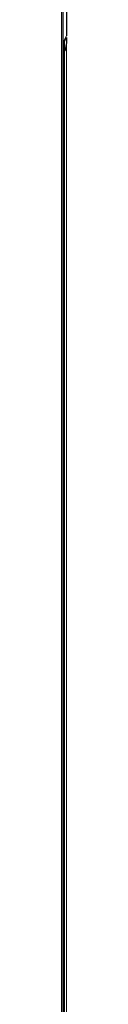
# Paper-space layout 'Blatt2' of a CAD drawing. Header units: millimetres. Extents: x 5 to 418, y 2 to 292.
# Tile 39 of 67: x 155.5391 to 155.5875, y 146.5083 to 156.4932. Entities that reach past the tile are written whole.
import ezdxf

# ---------------------------------------------------------------- set-up
doc = ezdxf.new("R2010")
doc.units = ezdxf.units.MM

psp = doc.layouts.new('Blatt2')

# ---------------------------------------------------------------- linework, layer by layer
at = {"color": 7, "linetype": 'Continuous', "lineweight": 25}
for p, q in [((155.5556, 96.9055), (155.5556, 164.4664)), ((155.5875, 158.2989), (155.5875, 156.3291)), ((155.5875, 156.3134), (155.5875, 156.2576)), ((155.5686, 107.3436), (155.5686, 156.2586))]:
    psp.add_line(p, q, dxfattribs=at)
at = {"color": 7, "linetype": 'Continuous', "lineweight": 18}
for p, q in [((155.5391, 96.884), (155.5391, 164.4449)), ((155.5558, 107.3243), (155.5558, 156.2393)), ((155.5875, 156.2576), (155.5875, 132.782))]:
    psp.add_line(p, q, dxfattribs=at)
at = {"color": 7, "linetype": 'Continuous', "lineweight": 25, "flags": 128}
psp.add_lwpolyline([(155.5875, 156.2576), (155.5741, 156.1872), (155.5686, 156.1766)], dxfattribs=at)
at = {"color": 7, "linetype": 'Continuous', "lineweight": 18}
psp.add_arc((155.5447, 156.2606), 0.0241, 297.52408, 354.66958, dxfattribs=at)
psp.add_ellipse((155.6228, 156.2823), major_axis=(0.0462, 0.0887), ratio=0.546409, start_param=1.315828, end_param=2.332537, dxfattribs=at)
at = {"color": 7, "linetype": 'Continuous', "lineweight": 25}
psp.add_open_spline([(155.5686, 156.2586), (155.5688, 156.2626), (155.5693, 156.2708), (155.5741, 156.2879), (155.5804, 156.303), (155.5858, 156.3109), (155.5875, 156.3134)], degree=3, knots=[0, 0, 0, 0, 0.273493, 0.551895, 0.859159, 1, 1, 1, 1], dxfattribs=at)

doc.saveas('drawing.dxf')
